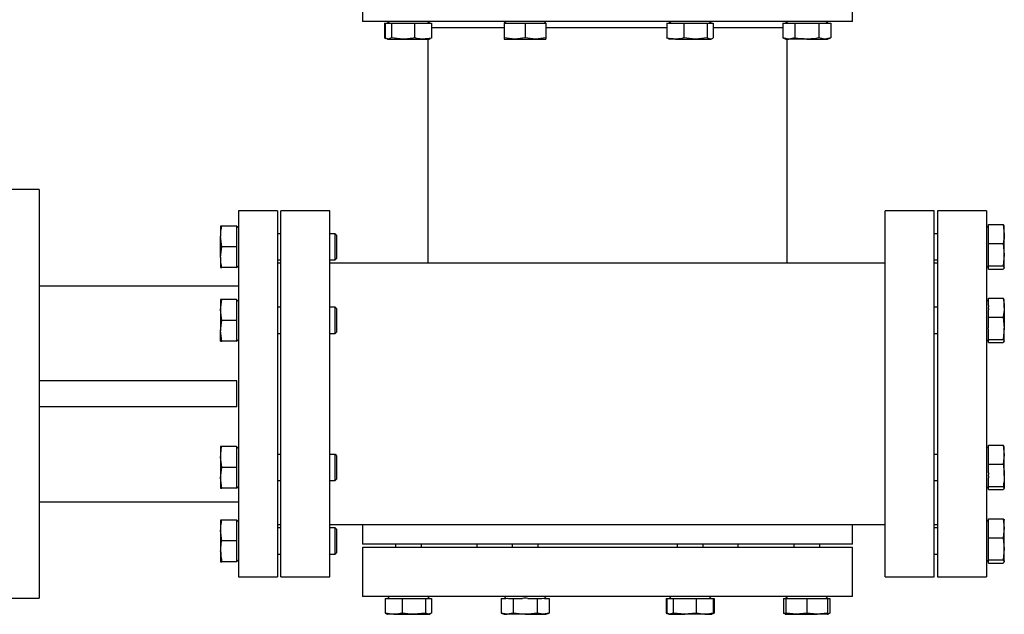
# Model space of a CAD drawing. Header units: millimetres. Extents: x 708 to 6010, y 131 to 3804.
# Tile 7 of 54: x 2286 to 2587, y 346 to 528. Entities that reach past the tile are written whole.
import ezdxf

# ---------------------------------------------------------------- set-up
doc = ezdxf.new("R2010")
doc.units = ezdxf.units.MM

msp = doc.modelspace()

# ---------------------------------------------------------------- linework, layer by layer
at = {"color": 7, "linetype": 'Continuous', "lineweight": 25}
for p, q in [((2390.54, 542.63), (2390.54, 527.63)), ((2540.54, 527.63), (2540.54, 542.63)), ((2540.54, 527.63), (2390.54, 527.63)), ((2398.75, 527.63), (2398.15, 527.03)), ((2410.98, 527.03), (2410.38, 527.63)), ((2434.47, 527.63), (2433.92, 527.08)), ((2446.65, 527.08), (2446.1, 527.63)), ((2484.98, 527.63), (2484.38, 527.03)), ((2497.21, 527.03), (2496.61, 527.63)), ((2520.7, 527.63), (2520.1, 527.03)), ((2532.93, 527.03), (2532.33, 527.63)), ((2397.22, 527.03), (2397.22, 522.54)), ((2397.22, 527.03), (2397.47, 527.03)), ((2397.47, 527.03), (2397.47, 522.54)), ((2397.47, 527.03), (2398.21, 527.03)), ((2398.63, 527.03), (2399.37, 527.03)), ((2399.37, 527.03), (2399.37, 522.54)), ((2399.37, 527.03), (2402.15, 527.03)), ((2402.15, 527.03), (2403.69, 527.03)), ((2403.69, 527.03), (2406.47, 527.03)), ((2406.47, 527.03), (2406.47, 522.54)), ((2406.47, 527.03), (2408.5, 527.03)), ((2408.5, 527.03), (2409.63, 527.03)), ((2409.63, 527.03), (2411.67, 527.03)), ((2411.67, 527.03), (2411.67, 522.54)), ((2433.92, 527.03), (2433.92, 522.54)), ((2433.92, 527.03), (2436.41, 527.03)), ((2436.41, 527.03), (2437.8, 527.03)), ((2437.8, 527.03), (2440.29, 527.03)), ((2440.29, 527.03), (2440.29, 522.54)), ((2440.29, 527.03), (2442.78, 527.03)), ((2442.78, 527.03), (2444.16, 527.03)), ((2444.16, 527.03), (2446.65, 527.03)), ((2446.65, 527.03), (2446.65, 522.54)), ((2483.7, 527.03), (2483.7, 522.54)), ((2483.7, 527.03), (2485.73, 527.03)), ((2485.73, 527.03), (2486.86, 527.03)), ((2486.86, 527.03), (2488.9, 527.03)), ((2488.9, 527.03), (2488.9, 522.54)), ((2488.9, 527.03), (2491.67, 527.03)), ((2491.67, 527.03), (2493.22, 527.03)), ((2493.22, 527.03), (2496, 527.03)), ((2496, 527.03), (2496, 522.54)), ((2496, 527.03), (2496.74, 527.03)), ((2496.74, 527.03), (2497.15, 527.03)), ((2497.15, 527.03), (2497.9, 527.03)), ((2497.9, 527.03), (2497.9, 522.54)), ((2519.17, 527.03), (2519.17, 522.54)), ((2519.17, 527.03), (2520.61, 527.03)), ((2520.61, 527.03), (2521.41, 527.03)), ((2521.41, 527.03), (2522.84, 527.03)), ((2522.84, 527.03), (2522.84, 522.54)), ((2522.84, 527.03), (2525.72, 527.03)), ((2525.72, 527.03), (2527.32, 527.03)), ((2527.32, 527.03), (2530.19, 527.03)), ((2530.19, 527.03), (2530.19, 522.54)), ((2530.19, 527.03), (2531.63, 527.03)), ((2531.63, 527.03), (2532.43, 527.03)), ((2532.43, 527.03), (2533.87, 527.03)), ((2533.87, 527.03), (2533.87, 522.54)), ((2397.22, 522.54), (2397.69, 522.37)), ((2397.36, 522.51), (2397.22, 522.54)), ((2398.42, 522.18), (2397.47, 522.54)), ((2397.95, 522.27), (2398.2, 522.18)), ((2398.2, 522.18), (2398.42, 522.18)), ((2399.37, 522.54), (2398.42, 522.18)), ((2398.42, 522.18), (2402.92, 522.18)), ((2402.92, 522.18), (2399.37, 522.54)), ((2402.92, 522.18), (2409.07, 522.18)), ((2409.07, 522.18), (2410.93, 522.18)), ((2410.54, 522.18), (2410.54, 453.63)), ((2410.93, 522.18), (2411.18, 522.27)), ((2411.16, 522.35), (2411.67, 522.54)), ((2437.1, 522.18), (2433.92, 522.54)), ((2433.92, 522.18), (2437.1, 522.18)), ((2440.29, 522.54), (2437.1, 522.18)), ((2437.1, 522.18), (2443.47, 522.18)), ((2443.47, 522.18), (2440.29, 522.54)), ((2446.65, 522.54), (2443.47, 522.18)), ((2443.47, 522.18), (2446.65, 522.18)), ((2483.7, 522.54), (2484.21, 522.35)), ((2484.18, 522.27), (2484.43, 522.18)), ((2486.3, 522.18), (2484.43, 522.18)), ((2486.3, 522.18), (2492.45, 522.18)), ((2492.45, 522.18), (2488.9, 522.54)), ((2496, 522.54), (2492.45, 522.18)), ((2492.45, 522.18), (2496.95, 522.18)), ((2496.95, 522.18), (2496, 522.54)), ((2496.95, 522.18), (2497.16, 522.18)), ((2497.16, 522.18), (2497.42, 522.27)), ((2519.17, 522.54), (2520.15, 522.18)), ((2521.01, 522.18), (2519.17, 522.54)), ((2520.15, 522.18), (2521.01, 522.18)), ((2520.54, 453.63), (2520.54, 522.18)), ((2522.84, 522.54), (2521.01, 522.18)), ((2526.52, 522.18), (2521.01, 522.18)), ((2526.52, 522.18), (2532.03, 522.18)), ((2532.03, 522.18), (2530.19, 522.54)), ((2533.87, 522.54), (2532.03, 522.18)), ((2532.03, 522.18), (2532.88, 522.18)), ((2532.88, 522.18), (2533.87, 522.54)), ((2291.54, 476.13), (2279.54, 476.13)), ((2291.54, 476.13), (2291.54, 413.63)), ((2364.54, 469.63), (2352.54, 469.63)), ((2352.54, 469.63), (2352.54, 413.63)), ((2364.54, 469.63), (2364.54, 413.63)), ((2380.54, 469.63), (2365.54, 469.63)), ((2365.54, 357.63), (2365.54, 469.63)), ((2380.54, 357.63), (2380.54, 469.63)), ((2565.54, 469.63), (2550.54, 469.63)), ((2550.54, 357.63), (2550.54, 469.63)), ((2565.54, 357.63), (2565.54, 469.63)), ((2581.54, 469.63), (2566.54, 469.63)), ((2566.54, 469.63), (2566.54, 357.63)), ((2581.54, 469.63), (2581.54, 357.63)), ((2347.45, 465), (2347.09, 465)), ((2347.09, 465), (2347.09, 461.81)), ((2351.94, 465), (2347.45, 465)), ((2351.94, 465), (2351.94, 462.51)), ((2352.54, 464.45), (2351.99, 465)), ((2582.14, 465.05), (2581.54, 464.45)), ((2582.14, 463.15), (2582.14, 465.42)), ((2582.14, 465.42), (2586.63, 465.42)), ((2586.63, 465.42), (2586.99, 462.51)), ((2586.99, 462.51), (2586.99, 465)), ((2347.09, 455.45), (2347.09, 461.81)), ((2347.45, 458.63), (2347.09, 461.81)), ((2351.94, 462.51), (2351.94, 461.12)), ((2365.54, 462.63), (2364.54, 462.63)), ((2382.14, 462.63), (2380.54, 462.63)), ((2382.54, 462.23), (2382.14, 462.63)), ((2382.14, 454.63), (2382.14, 462.63)), ((2382.54, 462.23), (2382.54, 455.03)), ((2566.54, 462.63), (2565.54, 462.63)), ((2582.14, 461.88), (2582.14, 463.15)), ((2582.14, 459.6), (2582.14, 461.88)), ((2586.99, 456.2), (2586.99, 462.51)), ((2351.94, 458.63), (2347.45, 458.63)), ((2351.94, 461.12), (2351.94, 458.63)), ((2351.94, 458.63), (2351.94, 456.14)), ((2582.14, 459.6), (2586.63, 459.6)), ((2582.14, 456.94), (2582.14, 459.6)), ((2586.63, 459.6), (2586.99, 456.2)), ((2347.09, 455.45), (2347.09, 452.27)), ((2351.94, 456.14), (2351.94, 454.76)), ((2582.14, 455.46), (2582.14, 456.94)), ((2582.14, 452.81), (2582.14, 455.46)), ((2586.99, 456.2), (2586.63, 452.81)), ((2586.99, 452.32), (2586.99, 456.2)), ((2347.09, 452.27), (2347.45, 452.27)), ((2351.94, 452.27), (2347.45, 452.27)), ((2351.94, 454.76), (2351.94, 452.27)), ((2351.99, 452.27), (2352.54, 452.82)), ((2364.54, 454.63), (2365.54, 454.63)), ((2365.54, 453.63), (2364.54, 453.63)), ((2380.54, 454.63), (2382.14, 454.63)), ((2550.54, 453.63), (2380.54, 453.63)), ((2382.14, 454.63), (2382.54, 455.03)), ((2565.54, 454.63), (2566.54, 454.63)), ((2566.54, 453.63), (2565.54, 453.63)), ((2581.54, 452.82), (2582.14, 452.22)), ((2582.14, 452.81), (2586.63, 452.81)), ((2582.14, 452.43), (2582.14, 452.81)), ((2582.14, 452.22), (2582.14, 452.43)), ((2582.14, 451.84), (2582.14, 452.22)), ((2582.14, 451.84), (2586.63, 451.84)), ((2352.54, 446.63), (2291.54, 446.63)), ((2347.09, 439.31), (2347.45, 442.5)), ((2347.09, 442.5), (2347.09, 439.31)), ((2351.94, 442.5), (2347.45, 442.5)), ((2351.94, 442.5), (2351.94, 440.01)), ((2352.54, 441.95), (2351.99, 442.5)), ((2365.54, 440.13), (2364.54, 440.13)), ((2382.14, 440.13), (2380.54, 440.13)), ((2382.54, 439.73), (2382.14, 440.13)), ((2382.14, 432.13), (2382.14, 440.13)), ((2566.54, 440.13), (2565.54, 440.13)), ((2582.14, 442.55), (2581.54, 441.95)), ((2582.14, 440.65), (2582.14, 442.92)), ((2582.14, 442.92), (2586.63, 442.92)), ((2586.99, 442.44), (2586.63, 442.92)), ((2586.99, 440.01), (2586.99, 442.5)), ((2347.45, 436.13), (2347.09, 439.31)), ((2347.09, 439.31), (2347.09, 432.95)), ((2351.94, 440.01), (2351.94, 438.62)), ((2351.94, 438.62), (2351.94, 436.13)), ((2382.54, 439.73), (2382.54, 432.53)), ((2582.14, 437.1), (2582.14, 439.38)), ((2582.14, 434.44), (2582.14, 437.1)), ((2582.14, 437.1), (2586.63, 437.1)), ((2586.63, 437.1), (2586.99, 433.7)), ((2586.99, 440.01), (2586.99, 433.7)), ((2347.09, 432.95), (2347.45, 436.13)), ((2351.94, 436.13), (2347.45, 436.13)), ((2351.94, 436.13), (2351.94, 433.64)), ((2347.45, 429.77), (2347.09, 432.95)), ((2347.09, 429.77), (2347.09, 432.95)), ((2351.94, 433.64), (2351.94, 432.26)), ((2351.94, 432.26), (2351.94, 429.77)), ((2364.54, 432.13), (2365.54, 432.13)), ((2380.54, 432.13), (2382.14, 432.13)), ((2382.14, 432.13), (2382.54, 432.53)), ((2565.54, 432.13), (2566.54, 432.13)), ((2582.14, 430.31), (2582.14, 432.96)), ((2586.99, 433.7), (2586.63, 430.31)), ((2586.99, 429.82), (2586.99, 433.7)), ((2351.94, 429.77), (2347.45, 429.77)), ((2351.99, 429.77), (2352.54, 430.32)), ((2581.54, 430.32), (2582.14, 429.72)), ((2582.14, 430.31), (2586.63, 430.31)), ((2582.14, 429.93), (2582.14, 430.31)), ((2582.14, 429.34), (2582.14, 429.72)), ((2582.14, 429.34), (2586.63, 429.34)), ((2586.63, 430.31), (2586.99, 429.82)), ((2586.99, 429.82), (2586.63, 429.34)), ((2352.04, 417.63), (2291.54, 417.63)), ((2352.04, 409.63), (2352.04, 417.63)), ((2291.54, 413.63), (2291.54, 351.13)), ((2352.54, 413.63), (2352.54, 357.63)), ((2364.54, 413.63), (2364.54, 357.63)), ((2352.04, 409.63), (2291.54, 409.63)), ((2582.14, 395.65), (2582.14, 397.92)), ((2582.14, 397.92), (2586.63, 397.92)), ((2586.63, 397.92), (2586.99, 395.01)), ((2586.99, 397.44), (2586.63, 397.92)), ((2347.09, 397.5), (2347.09, 394.31)), ((2351.94, 397.5), (2347.45, 397.5)), ((2351.94, 397.5), (2351.94, 395.01)), ((2351.94, 395.01), (2351.94, 393.62)), ((2352.54, 396.95), (2351.99, 397.5)), ((2365.54, 395.13), (2364.54, 395.13)), ((2382.14, 395.13), (2380.54, 395.13)), ((2382.54, 394.73), (2382.14, 395.13)), ((2382.14, 393.13), (2382.14, 395.13)), ((2566.54, 395.13), (2565.54, 395.13)), ((2582.14, 397.55), (2581.54, 396.95)), ((2582.14, 394.38), (2582.14, 395.65)), ((2586.99, 395.01), (2586.63, 392.1)), ((2586.99, 395.01), (2586.99, 397.5)), ((2586.99, 388.7), (2586.99, 395.01)), ((2347.09, 394.31), (2347.09, 387.95)), ((2351.94, 393.62), (2351.94, 391.13)), ((2382.14, 387.13), (2382.14, 393.13)), ((2382.54, 394.73), (2382.54, 392.93)), ((2382.54, 392.93), (2382.54, 387.53)), ((2582.14, 392.1), (2582.14, 394.38)), ((2582.14, 389.44), (2582.14, 392.1)), ((2582.14, 392.1), (2586.63, 392.1)), ((2347.09, 387.95), (2347.45, 391.13)), ((2351.94, 391.13), (2347.45, 391.13)), ((2351.94, 391.13), (2351.94, 388.64)), ((2347.45, 384.77), (2347.09, 387.95)), ((2347.09, 387.95), (2347.09, 384.77)), ((2351.94, 388.64), (2351.94, 387.26)), ((2351.94, 387.26), (2351.94, 384.77)), ((2364.54, 387.13), (2365.54, 387.13)), ((2380.54, 387.13), (2382.14, 387.13)), ((2382.14, 387.13), (2382.54, 387.53)), ((2565.54, 387.13), (2566.54, 387.13)), ((2582.14, 385.31), (2582.14, 387.96)), ((2586.99, 388.7), (2586.99, 384.82)), ((2351.94, 384.77), (2347.45, 384.77)), ((2351.99, 384.77), (2352.54, 385.32)), ((2581.54, 385.32), (2582.14, 384.72)), ((2582.14, 385.31), (2586.63, 385.31)), ((2582.14, 384.93), (2582.14, 385.31)), ((2582.14, 384.72), (2582.14, 384.93)), ((2582.14, 384.34), (2582.14, 384.72)), ((2582.14, 384.34), (2586.63, 384.34)), ((2586.63, 385.31), (2586.99, 384.82)), ((2586.99, 384.82), (2586.63, 384.34)), ((2291.54, 380.63), (2352.54, 380.63)), ((2347.45, 375), (2347.09, 375)), ((2347.09, 375), (2347.09, 371.81)), ((2351.94, 375), (2347.45, 375)), ((2351.94, 375), (2351.94, 372.51)), ((2352.54, 374.45), (2351.99, 375)), ((2582.14, 375.05), (2581.54, 374.45)), ((2582.14, 373.15), (2582.14, 375.42)), ((2582.14, 375.42), (2586.63, 375.42)), ((2586.63, 375.42), (2586.99, 372.51)), ((2586.99, 372.51), (2586.99, 375)), ((2347.45, 368.63), (2347.09, 371.81)), ((2347.09, 371.81), (2347.09, 365.45)), ((2351.94, 372.51), (2351.94, 371.12)), ((2351.94, 371.12), (2351.94, 368.63)), ((2364.54, 373.63), (2365.54, 373.63)), ((2365.54, 372.63), (2364.54, 372.63)), ((2380.54, 373.63), (2550.54, 373.63)), ((2382.14, 372.63), (2380.54, 372.63)), ((2382.54, 372.23), (2382.14, 372.63)), ((2382.14, 366.63), (2382.14, 372.63)), ((2382.54, 372.23), (2382.54, 366.83)), ((2390.54, 373.63), (2390.54, 367.63)), ((2540.54, 367.63), (2540.54, 373.63)), ((2565.54, 373.63), (2566.54, 373.63)), ((2566.54, 372.63), (2565.54, 372.63)), ((2582.14, 371.88), (2582.14, 373.15)), ((2582.14, 369.6), (2582.14, 371.88)), ((2586.99, 372.51), (2586.63, 369.6)), ((2586.99, 366.2), (2586.99, 372.51)), ((2351.94, 368.63), (2347.45, 368.63)), ((2351.94, 368.63), (2351.94, 366.14)), ((2582.14, 369.6), (2586.63, 369.6)), ((2582.14, 366.94), (2582.14, 369.6)), ((2586.63, 369.6), (2586.99, 366.2)), ((2347.09, 365.45), (2347.09, 362.27)), ((2351.94, 366.14), (2351.94, 364.76)), ((2351.94, 364.76), (2351.94, 362.27)), ((2382.14, 364.63), (2382.14, 366.63)), ((2382.14, 364.63), (2382.54, 365.03)), ((2382.54, 366.83), (2382.54, 365.03)), ((2540.54, 367.63), (2390.54, 367.63)), ((2390.54, 366.63), (2390.54, 351.63)), ((2540.54, 366.63), (2390.54, 366.63)), ((2400.57, 367.63), (2400.57, 366.63)), ((2408.57, 366.63), (2408.57, 367.63)), ((2425.54, 367.63), (2425.54, 366.63)), ((2436.29, 367.63), (2436.29, 366.63)), ((2444.29, 366.63), (2444.29, 367.63)), ((2486.8, 367.63), (2486.8, 366.63)), ((2494.8, 366.63), (2494.8, 367.63)), ((2505.54, 366.63), (2505.54, 367.63)), ((2522.52, 367.63), (2522.52, 366.63)), ((2530.52, 366.63), (2530.52, 367.63)), ((2540.54, 351.63), (2540.54, 366.63)), ((2582.14, 365.46), (2582.14, 366.94)), ((2582.14, 362.81), (2582.14, 365.46)), ((2586.99, 366.2), (2586.63, 362.81)), ((2586.99, 362.32), (2586.99, 366.2)), ((2347.09, 362.27), (2347.45, 362.27)), ((2351.94, 362.27), (2347.45, 362.27)), ((2351.99, 362.27), (2352.54, 362.82)), ((2364.54, 364.63), (2365.54, 364.63)), ((2380.54, 364.63), (2382.14, 364.63)), ((2565.54, 364.63), (2566.54, 364.63)), ((2581.54, 362.82), (2582.14, 362.22)), ((2582.14, 362.81), (2586.63, 362.81)), ((2582.14, 362.43), (2582.14, 362.81)), ((2582.14, 362.22), (2582.14, 362.43)), ((2582.14, 361.84), (2582.14, 362.22)), ((2582.14, 361.84), (2586.63, 361.84)), ((2352.54, 357.63), (2364.54, 357.63)), ((2365.54, 357.63), (2380.54, 357.63)), ((2550.54, 357.63), (2565.54, 357.63)), ((2566.54, 357.63), (2581.54, 357.63)), ((2279.54, 351.13), (2291.54, 351.13)), ((2540.54, 351.63), (2390.54, 351.63)), ((2397.47, 351.03), (2397.47, 346.54)), ((2397.47, 351.03), (2399.5, 351.03)), ((2398.75, 351.63), (2398.15, 351.03)), ((2399.5, 351.03), (2400.63, 351.03)), ((2400.63, 351.03), (2402.66, 351.03)), ((2402.66, 351.03), (2402.66, 346.54)), ((2402.66, 351.03), (2405.44, 351.03)), ((2405.44, 351.03), (2406.99, 351.03)), ((2406.99, 351.03), (2409.76, 351.03)), ((2409.76, 351.03), (2409.76, 346.54)), ((2409.76, 351.03), (2410.51, 351.03)), ((2410.98, 351.03), (2410.38, 351.63)), ((2410.51, 351.03), (2410.92, 351.03)), ((2410.92, 351.03), (2411.67, 351.03)), ((2411.67, 351.03), (2411.67, 346.54)), ((2432.94, 351.03), (2432.94, 346.54)), ((2432.94, 351.03), (2434.37, 351.03)), ((2434.47, 351.63), (2433.87, 351.03)), ((2435.17, 351.03), (2436.61, 351.03)), ((2436.61, 351.03), (2436.61, 346.54)), ((2436.61, 351.03), (2439.49, 351.03)), ((2441.08, 351.03), (2443.96, 351.03)), ((2443.96, 351.03), (2443.96, 346.54)), ((2443.96, 351.03), (2445.4, 351.03)), ((2446.7, 351.03), (2446.1, 351.63)), ((2446.2, 351.03), (2447.64, 351.03)), ((2447.64, 351.03), (2447.64, 346.54)), ((2483.45, 351.03), (2483.45, 346.54)), ((2483.45, 351.03), (2483.7, 351.03)), ((2483.7, 351.03), (2483.7, 346.54)), ((2483.7, 351.03), (2484.44, 351.03)), ((2484.98, 351.63), (2484.38, 351.03)), ((2484.44, 351.03), (2484.86, 351.03)), ((2484.86, 351.03), (2485.6, 351.03)), ((2485.6, 351.03), (2485.6, 346.54)), ((2485.6, 351.03), (2488.38, 351.03)), ((2488.38, 351.03), (2489.92, 351.03)), ((2489.92, 351.03), (2492.7, 351.03)), ((2492.7, 351.03), (2492.7, 346.54)), ((2492.7, 351.03), (2494.74, 351.03)), ((2494.74, 351.03), (2495.87, 351.03)), ((2495.87, 351.03), (2497.9, 351.03)), ((2497.21, 351.03), (2496.61, 351.63)), ((2497.9, 351.03), (2498.15, 351.03)), ((2497.9, 351.03), (2497.9, 346.54)), ((2498.15, 351.03), (2498.15, 346.54)), ((2519.42, 351.03), (2519.42, 346.54)), ((2519.42, 351.03), (2520.15, 351.03)), ((2520.15, 351.08), (2520.1, 351.03)), ((2520.7, 351.63), (2520.15, 351.08)), ((2520.15, 351.03), (2520.15, 346.54)), ((2520.15, 351.03), (2522.64, 351.03)), ((2522.64, 351.03), (2524.03, 351.03)), ((2524.03, 351.03), (2526.52, 351.03)), ((2526.52, 351.03), (2526.52, 346.54)), ((2526.52, 351.03), (2529.01, 351.03)), ((2529.01, 351.03), (2530.39, 351.03)), ((2530.39, 351.03), (2532.88, 351.03)), ((2532.88, 351.08), (2532.33, 351.63)), ((2532.93, 351.03), (2532.88, 351.08)), ((2532.88, 351.03), (2533.62, 351.03)), ((2532.88, 351.03), (2532.88, 346.54)), ((2533.62, 351.03), (2533.62, 346.54)), ((2397.47, 346.54), (2397.98, 346.35)), ((2397.95, 346.27), (2398.2, 346.18)), ((2400.07, 346.18), (2398.2, 346.18)), ((2400.07, 346.18), (2406.21, 346.18)), ((2409.76, 346.54), (2406.21, 346.18)), ((2406.21, 346.18), (2410.71, 346.18)), ((2410.71, 346.18), (2409.76, 346.54)), ((2411.67, 346.54), (2410.71, 346.18)), ((2410.71, 346.18), (2410.93, 346.18)), ((2410.93, 346.18), (2411.18, 346.27)), ((2432.94, 346.54), (2433.92, 346.18)), ((2434.77, 346.18), (2432.94, 346.54)), ((2433.92, 346.18), (2434.77, 346.18)), ((2436.61, 346.54), (2434.77, 346.18)), ((2440.29, 346.18), (2434.77, 346.18)), ((2440.29, 346.18), (2445.8, 346.18)), ((2445.8, 346.18), (2443.96, 346.54)), ((2447.64, 346.54), (2445.8, 346.18)), ((2445.8, 346.18), (2446.65, 346.18)), ((2446.65, 346.18), (2447.64, 346.54)), ((2483.45, 346.54), (2483.93, 346.37)), ((2483.59, 346.51), (2483.45, 346.54)), ((2484.65, 346.18), (2483.7, 346.54)), ((2484.18, 346.27), (2484.43, 346.18)), ((2484.43, 346.18), (2484.65, 346.18)), ((2485.6, 346.54), (2484.65, 346.18)), ((2484.65, 346.18), (2489.15, 346.18)), ((2489.15, 346.18), (2485.6, 346.54)), ((2492.7, 346.54), (2489.15, 346.18)), ((2495.3, 346.18), (2489.15, 346.18)), ((2495.3, 346.18), (2497.16, 346.18)), ((2497.16, 346.18), (2497.42, 346.27)), ((2497.39, 346.35), (2497.9, 346.54)), ((2497.67, 346.37), (2498.15, 346.54)), ((2498.15, 346.54), (2498.01, 346.51)), ((2519.42, 346.54), (2519.93, 346.35)), ((2519.9, 346.27), (2520.15, 346.18)), ((2523.34, 346.18), (2520.15, 346.54)), ((2520.15, 346.18), (2523.34, 346.18)), ((2526.52, 346.54), (2523.34, 346.18)), ((2523.34, 346.18), (2529.7, 346.18)), ((2529.7, 346.18), (2526.52, 346.54)), ((2532.88, 346.54), (2529.7, 346.18)), ((2532.88, 346.18), (2529.7, 346.18)), ((2533.62, 346.54), (2532.88, 346.26)), ((2532.88, 346.18), (2533.14, 346.27))]:
    msp.add_line(p, q, dxfattribs=at)
at = {"color": 8, "linetype": 'Continuous', "lineweight": 25}
for p, q in [((2433.92, 525.63), (2411.67, 525.63)), ((2483.7, 525.63), (2446.65, 525.63)), ((2519.17, 525.63), (2497.9, 525.63))]:
    msp.add_line(p, q, dxfattribs=at)
at = {"color": 7, "linetype": 'Continuous', "lineweight": 25}
for points in [[(2398.21, 527.03), (2398.35, 527.1), (2398.49, 527.1), (2398.63, 527.03)], [(2582.14, 440.65), (2582.08, 440.22), (2582.08, 439.8), (2582.14, 439.38)], [(2582.14, 432.96), (2582.08, 433.46), (2582.08, 433.95), (2582.14, 434.44)], [(2582.14, 429.72), (2582.08, 429.79), (2582.08, 429.86), (2582.14, 429.93)], [(2582.14, 389.44), (2582.08, 388.95), (2582.08, 388.45), (2582.14, 387.96)], [(2434.37, 351.03), (2434.64, 351.1), (2434.91, 351.1), (2435.17, 351.03)], [(2441.08, 351.03), (2440.55, 351.1), (2440.02, 351.1), (2439.49, 351.03)], [(2445.4, 351.03), (2445.66, 351.1), (2445.93, 351.1), (2446.2, 351.03)]]:
    msp.add_open_spline(points, degree=3, dxfattribs=at)
for points, knots in [([(2406.47, 522.54), (2405.88, 522.43), (2405.29, 522.34), (2404.1, 522.21), (2403.51, 522.18), (2402.92, 522.18)], [0, 0, 0, 0, 0.5, 0.5, 1, 1, 1, 1]), ([(2409.07, 522.18), (2408.42, 522.22), (2407.54, 522.27), (2406.69, 522.49), (2406.47, 522.54)], [0, 0, 0, 0, 0.746936, 1, 1, 1, 1]), ([(2411.67, 522.54), (2411.64, 522.53), (2410.79, 522.31), (2409.92, 522.25), (2409.07, 522.18)], [0, 0, 0, 0, 0.026999, 1, 1, 1, 1]), ([(2433.92, 522.54), (2433.92, 522.43), (2433.92, 522.34), (2433.92, 522.21), (2433.92, 522.18), (2433.92, 522.18)], [0, 0, 0, 0, 0.5, 0.5, 1, 1, 1, 1]), ([(2446.65, 522.54), (2446.65, 522.43), (2446.65, 522.34), (2446.65, 522.21), (2446.65, 522.18), (2446.65, 522.18)], [0, 0, 0, 0, 0.5, 0.5, 1, 1, 1, 1]), ([(2486.3, 522.18), (2485.45, 522.25), (2484.58, 522.31), (2483.72, 522.53), (2483.7, 522.54)], [0, 0, 0, 0, 0.973004, 1, 1, 1, 1]), ([(2488.9, 522.54), (2488.68, 522.49), (2487.82, 522.27), (2486.95, 522.22), (2486.3, 522.18)], [0, 0, 0, 0, 0.253069, 1, 1, 1, 1]), ([(2497.9, 522.54), (2497.74, 522.43), (2497.58, 522.34), (2497.26, 522.21), (2497.11, 522.18), (2496.95, 522.18)], [0, 0, 0, 0, 0.5, 0.5, 1, 1, 1, 1]), ([(2526.52, 522.18), (2525.32, 522.25), (2524.09, 522.31), (2522.88, 522.53), (2522.84, 522.54)], [0, 0, 0, 0, 0.973005, 1, 1, 1, 1]), ([(2530.19, 522.54), (2529.89, 522.49), (2528.67, 522.27), (2527.44, 522.22), (2526.52, 522.18)], [0, 0, 0, 0, 0.253066, 1, 1, 1, 1]), ([(2347.09, 461.81), (2347.09, 462.34), (2347.13, 462.88), (2347.25, 463.94), (2347.34, 464.47), (2347.45, 465)], [0, 0, 0, 0, 0.5, 0.5, 1, 1, 1, 1]), ([(2586.99, 464.94), (2586.99, 465.02), (2586.96, 465.1), (2586.84, 465.26), (2586.75, 465.34), (2586.63, 465.42)], [0, 0, 0, 0, 0.5, 0.5, 1, 1, 1, 1]), ([(2586.99, 462.51), (2586.99, 462.03), (2586.96, 461.54), (2586.84, 460.57), (2586.75, 460.08), (2586.63, 459.6)], [0, 0, 0, 0, 0.5, 0.5, 1, 1, 1, 1]), ([(2347.09, 455.45), (2347.16, 456.49), (2347.23, 457.55), (2347.45, 458.6), (2347.45, 458.63)], [0, 0, 0, 0, 0.973006, 1, 1, 1, 1]), ([(2347.45, 452.27), (2347.34, 452.79), (2347.25, 453.33), (2347.13, 454.39), (2347.09, 454.92), (2347.09, 455.45)], [0, 0, 0, 0, 0.5, 0.5, 1, 1, 1, 1]), ([(2586.63, 452.81), (2586.64, 452.8), (2586.86, 452.64), (2586.93, 452.48), (2586.99, 452.32)], [0, 0, 0, 0, 0.026986, 1, 1, 1, 1]), ([(2586.99, 452.32), (2586.95, 452.2), (2586.9, 452.04), (2586.69, 451.88), (2586.63, 451.84)], [0, 0, 0, 0, 0.746937, 1, 1, 1, 1]), ([(2347.45, 442.5), (2347.45, 442.5), (2347.23, 442.5), (2347.16, 442.5), (2347.09, 442.5)], [0, 0, 0, 0, 0.026981, 1, 1, 1, 1]), ([(2586.63, 442.92), (2586.69, 442.68), (2586.9, 441.72), (2586.95, 440.74), (2586.99, 440.01)], [0, 0, 0, 0, 0.253058, 1, 1, 1, 1]), ([(2586.99, 440.01), (2586.93, 439.06), (2586.86, 438.08), (2586.64, 437.12), (2586.63, 437.1)], [0, 0, 0, 0, 0.973011, 1, 1, 1, 1]), ([(2347.09, 429.77), (2347.16, 429.77), (2347.23, 429.77), (2347.45, 429.77), (2347.45, 429.77)], [0, 0, 0, 0, 0.973019, 1, 1, 1, 1]), ([(2347.09, 394.31), (2347.13, 395.11), (2347.18, 396.18), (2347.4, 397.23), (2347.45, 397.5)], [0, 0, 0, 0, 0.7469298, 1, 1, 1, 1]), ([(2347.45, 397.5), (2347.34, 397.5), (2347.25, 397.5), (2347.13, 397.5), (2347.09, 397.5), (2347.09, 397.5)], [0, 0, 0, 0, 0.5, 0.5, 1, 1, 1, 1]), ([(2347.45, 391.13), (2347.45, 391.16), (2347.23, 392.21), (2347.16, 393.28), (2347.09, 394.31)], [0, 0, 0, 0, 0.026997, 1, 1, 1, 1]), ([(2586.63, 392.1), (2586.69, 391.81), (2586.9, 390.69), (2586.95, 389.55), (2586.99, 388.7)], [0, 0, 0, 0, 0.253066, 1, 1, 1, 1]), ([(2586.99, 388.7), (2586.99, 388.13), (2586.96, 387.57), (2586.84, 386.44), (2586.75, 385.87), (2586.63, 385.31)], [0, 0, 0, 0, 0.5, 0.5, 1, 1, 1, 1]), ([(2347.09, 384.77), (2347.09, 384.77), (2347.13, 384.77), (2347.25, 384.77), (2347.34, 384.77), (2347.45, 384.77)], [0, 0, 0, 0, 0.5, 0.5, 1, 1, 1, 1]), ([(2347.09, 371.81), (2347.09, 372.34), (2347.13, 372.88), (2347.25, 373.94), (2347.34, 374.47), (2347.45, 375)], [0, 0, 0, 0, 0.5, 0.5, 1, 1, 1, 1]), ([(2586.63, 375.42), (2586.74, 375.34), (2586.84, 375.26), (2586.96, 375.1), (2586.99, 375.02), (2586.99, 374.94)], [0, 0, 0, 0, 0.5, 0.5, 1, 1, 1, 1]), ([(2347.09, 365.45), (2347.13, 366.25), (2347.18, 367.31), (2347.4, 368.37), (2347.45, 368.63)], [0, 0, 0, 0, 0.746937, 1, 1, 1, 1]), ([(2347.09, 365.45), (2347.09, 364.92), (2347.13, 364.39), (2347.25, 363.33), (2347.34, 362.8), (2347.45, 362.27)], [0, 0, 0, 0, 0.5, 0.5, 1, 1, 1, 1]), ([(2586.63, 362.81), (2586.74, 362.73), (2586.84, 362.64), (2586.96, 362.48), (2586.99, 362.4), (2586.99, 362.32)], [0, 0, 0, 0, 0.5, 0.5, 1, 1, 1, 1]), ([(2586.99, 362.32), (2586.93, 362.16), (2586.86, 362), (2586.64, 361.84), (2586.63, 361.84)], [0, 0, 0, 0, 0.973, 1, 1, 1, 1]), ([(2400.07, 346.18), (2399.22, 346.25), (2398.35, 346.31), (2397.49, 346.53), (2397.47, 346.54)], [0, 0, 0, 0, 0.973004, 1, 1, 1, 1]), ([(2402.66, 346.54), (2402.45, 346.49), (2401.59, 346.27), (2400.72, 346.22), (2400.07, 346.18)], [0, 0, 0, 0, 0.253064, 1, 1, 1, 1]), ([(2406.21, 346.18), (2405.62, 346.18), (2405.03, 346.21), (2403.85, 346.34), (2403.26, 346.43), (2402.66, 346.54)], [0, 0, 0, 0, 0.5, 0.5, 1, 1, 1, 1]), ([(2440.29, 346.18), (2439.67, 346.18), (2439.06, 346.21), (2437.83, 346.34), (2437.22, 346.43), (2436.61, 346.54)], [0, 0, 0, 0, 0.5, 0.5, 1, 1, 1, 1]), ([(2443.96, 346.54), (2443.35, 346.43), (2442.74, 346.34), (2441.51, 346.21), (2440.9, 346.18), (2440.29, 346.18)], [0, 0, 0, 0, 0.5, 0.5, 1, 1, 1, 1]), ([(2495.3, 346.18), (2494.45, 346.25), (2493.58, 346.31), (2492.73, 346.53), (2492.7, 346.54)], [0, 0, 0, 0, 0.973015, 1, 1, 1, 1]), ([(2497.9, 346.54), (2497.68, 346.49), (2496.82, 346.27), (2495.95, 346.22), (2495.3, 346.18)], [0, 0, 0, 0, 0.253064, 1, 1, 1, 1]), ([(2520.15, 346.38), (2520.13, 346.38), (2519.88, 346.41), (2519.64, 346.48), (2519.42, 346.54)], [0, 0, 0, 0, 0.110289, 1, 1, 1, 1]), ([(2520.15, 346.18), (2520.15, 346.18), (2520.15, 346.21), (2520.15, 346.34), (2520.15, 346.43), (2520.15, 346.54)], [0, 0, 0, 0, 0.5, 0.5, 1, 1, 1, 1]), ([(2532.88, 346.18), (2532.88, 346.18), (2532.88, 346.21), (2532.88, 346.34), (2532.88, 346.43), (2532.88, 346.54)], [0, 0, 0, 0, 0.5, 0.5, 1, 1, 1, 1])]:
    msp.add_open_spline(points, degree=3, knots=knots, dxfattribs=at)

doc.saveas('drawing.dxf')
